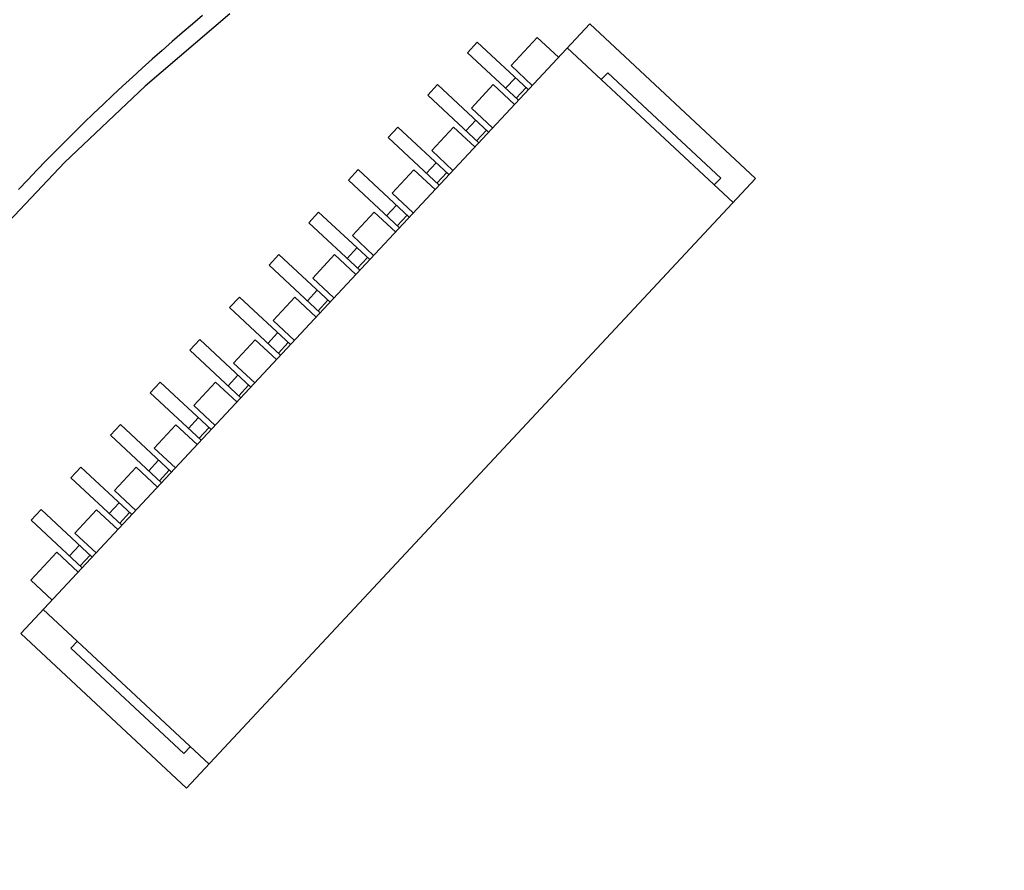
# Model space of a CAD drawing. Header units: inches. Extents: x -109 to 120, y -78 to 24.
# Tile 64 of 113: x 48 to 65, y -13 to 1. Entities that reach past the tile are written whole.
import ezdxf

# ---------------------------------------------------------------- set-up
doc = ezdxf.new("R2010")
doc.units = ezdxf.units.IN
doc.header["$LTSCALE"] = 1.21
doc.header["$MEASUREMENT"] = 0
doc.header["$PDMODE"] = 3
doc.header["$PDSIZE"] = 0.3125
doc.layers.get('0').update_dxf_attribs({"linetype": 'CONTINUOUS'})
doc.layers.get('Defpoints').update_dxf_attribs({"linetype": 'CONTINUOUS'})
doc.layers.add('DIM', color=3, linetype='CONTINUOUS')
doc.layers.add('X2_94A2_X0__-__X2_7F0E5149_X0_', color=7, linetype='CONTINUOUS')
doc.styles.get("Standard").update_dxf_attribs({"font": 'txt', "width": 0.8})
doc.dimstyles.get("Standard").update_dxf_attribs({"dimtxt": 0.15625, "dimasz": 0.1875, "dimexe": 0.125, "dimexo": 0.0625, "dimgap": 0.09, "dimtad": 0, "dimtih": 1, "dimtoh": 1, "dimzin": 4, "dimdsep": 46, "dimtxsty": 'Standard', "dimblk": '_FILLED', "dimblk1": '_FILLED', "dimblk2": '_FILLED', "dimcen": 0.09, "dimazin": 1, "dimtp": 0.01, "dimtm": 0.01, "dimtfac": 1, "dimtofl": 0, "dimtmove": 0, "dimatfit": 3, "dimldrblk": '_FILLED', "dimfxl": 1, "dimtolj": 1, "dimtzin": 4, "dimarcsym": 0})

# ---------------------------------------------------------------- blocks, each defined once
blk = doc.blocks.new('_FILLED')
at = {"color": 0, "linetype": 'ByBlock'}
blk.add_solid([(0, 0), (-1, 0.167), (-1, -0.167)], dxfattribs=at)
blk = doc.blocks.new('*D38')
at = {"layer": 'Defpoints', "color": 0}
for p in [(74.303, 15.629), (74.303, 12.814), (44.693, -13.245)]:
    blk.add_point(p, dxfattribs=at)
at = {"layer": 'DIM', "color": 0, "lineweight": -2}
for p, q in [((44.693, -13.183), (44.693, 15.754)), ((74.303, 12.876), (74.303, 15.754)), ((46.193, 15.629), (57.208, 15.629)), ((72.803, 15.629), (61.788, 15.629))]:
    blk.add_line(p, q, dxfattribs=at)
at = {"layer": 'DIM', "color": 0, "lineweight": -2, "xscale": 1.5, "yscale": 1.5, "zscale": 1.5}
for p, rotation in [((44.693, 15.629), 180), ((74.303, 15.629), 360)]:
    blk.add_blockref('_FILLED', p, dxfattribs=dict(at, rotation=rotation))
at = {"layer": 'DIM', "color": 0, "insert": (59.498, 15.629), "char_height": 1.5, "attachment_point": 5}
blk.add_mtext('\\A1;29.61', dxfattribs=at)
blk = doc.blocks.new('*D54')
at = {"layer": 'Defpoints', "color": 0}
for p in [(107.188, 21.91), (41.19, -11.284), (107.188, -11.288)]:
    blk.add_point(p, dxfattribs=at)
at = {"layer": 'DIM', "color": 0, "lineweight": -2}
for p, q in [((41.19, -11.222), (41.19, 22.035)), ((107.188, -11.225), (107.188, 22.035)), ((42.69, 21.91), (71.899, 21.91)), ((105.688, 21.91), (76.479, 21.91))]:
    blk.add_line(p, q, dxfattribs=at)
at = {"layer": 'DIM', "color": 0, "lineweight": -2, "xscale": 1.5, "yscale": 1.5, "zscale": 1.5, "rotation": 180}
blk.add_blockref('_FILLED', (41.19, 21.91), dxfattribs=at)
at = {"layer": 'DIM', "color": 0, "lineweight": -2, "xscale": 1.5, "yscale": 1.5, "zscale": 1.5}
blk.add_blockref('_FILLED', (107.188, 21.91), dxfattribs=at)
at = {"layer": 'DIM', "color": 0, "insert": (74.189, 21.91), "char_height": 1.5, "attachment_point": 5}
blk.add_mtext('\\A1;66.00', dxfattribs=at)

msp = doc.modelspace()

# ---------------------------------------------------------------- linework, layer by layer
at = {"color": 7, "linetype": 'Continuous'}
for p, q in [((51.213, 1.49), (49.759, 0.249)), ((50.746, 1.46), (50.571, 1.312)), ((50.571, 1.312), (50.396, 1.163)), ((50.396, 1.163), (50.223, 1.013)), ((50.05, 0.862), (49.879, 0.71)), ((50.223, 1.013), (50.05, 0.862)), ((49.879, 0.71), (49.708, 0.557)), ((49.708, 0.557), (49.539, 0.403)), ((49.539, 0.403), (49.37, 0.247)), ((49.759, 0.249), (48.373, -1.067)), ((49.37, 0.247), (49.202, 0.091)), ((49.202, 0.091), (49.036, -0.067)), ((49.036, -0.067), (48.87, -0.225)), ((48.87, -0.225), (48.705, -0.385)), ((48.705, -0.385), (48.542, -0.546)), ((48.542, -0.546), (48.379, -0.707)), ((48.379, -0.707), (48.217, -0.87)), ((48.217, -0.87), (48.057, -1.034)), ((48.373, -1.067), (47.057, -2.453)), ((48.057, -1.034), (47.897, -1.198)), ((47.897, -1.198), (47.738, -1.364)), ((47.738, -1.364), (47.581, -1.531))]:
    msp.add_line(p, q, dxfattribs=at)
at = {"layer": 'X2_94A2_X0__-__X2_7F0E5149_X0_', "color": 6, "linetype": 'Continuous'}
for p, q in [((47.618, -9.173), (57.405, 1.321)), ((60.257, -1.339), (57.405, 1.321)), ((56.051, 0.602), (56.501, 1.085)), ((56.867, 0.744), (56.501, 1.085)), ((55.47, 1.006), (55.3, 0.823)), ((55.47, 1.006), (56.348, 0.188)), ((59.87, -1.754), (57.018, 0.906)), ((55.3, 0.823), (56.178, 0.005)), ((56.051, 0.602), (56.416, 0.261)), ((56.129, 0.392), (55.958, 0.21)), ((57.603, 0.36), (57.714, 0.479)), ((57.714, 0.479), (59.659, -1.334)), ((54.788, 0.275), (54.618, 0.092)), ((54.788, 0.275), (55.666, -0.544)), ((55.369, -0.129), (55.744, 0.273)), ((55.744, 0.273), (56.109, -0.068)), ((56.141, 0.039), (56.312, 0.222)), ((54.618, 0.092), (55.496, -0.726)), ((55.369, -0.129), (55.734, -0.47)), ((54.106, -0.456), (53.936, -0.639)), ((54.106, -0.456), (54.984, -1.275)), ((54.687, -0.861), (55.062, -0.458)), ((55.062, -0.458), (55.427, -0.799)), ((55.447, -0.339), (55.276, -0.522)), ((53.936, -0.639), (54.813, -1.458)), ((55.459, -0.692), (55.629, -0.509)), ((54.687, -0.861), (55.052, -1.202)), ((54.765, -1.07), (54.594, -1.253)), ((50.47, -11.833), (60.257, -1.339)), ((53.424, -1.188), (53.254, -1.371)), ((53.424, -1.188), (54.302, -2.006)), ((54.004, -1.592), (54.38, -1.19)), ((54.38, -1.19), (54.745, -1.531)), ((54.777, -1.424), (54.947, -1.241)), ((59.659, -1.334), (59.547, -1.453)), ((53.254, -1.371), (54.131, -2.189)), ((54.004, -1.592), (54.37, -1.933)), ((54.083, -1.802), (53.912, -1.984)), ((52.742, -1.919), (52.572, -2.102)), ((52.742, -1.919), (53.62, -2.737)), ((53.322, -2.323), (53.698, -1.921)), ((53.698, -1.921), (54.063, -2.262)), ((54.095, -2.155), (54.265, -1.972)), ((52.572, -2.102), (53.449, -2.92)), ((53.322, -2.323), (53.688, -2.664)), ((53.4, -2.533), (53.23, -2.716)), ((52.06, -2.65), (51.89, -2.833)), ((52.06, -2.65), (52.938, -3.469)), ((52.64, -3.055), (53.016, -2.652)), ((53.016, -2.652), (53.381, -2.993)), ((53.413, -2.886), (53.583, -2.703)), ((51.89, -2.833), (52.767, -3.652)), ((52.64, -3.055), (53.006, -3.396)), ((51.378, -3.382), (51.208, -3.564)), ((51.378, -3.382), (52.256, -4.2)), ((51.958, -3.786), (52.333, -3.384)), ((52.333, -3.384), (52.699, -3.725)), ((52.718, -3.264), (52.548, -3.447)), ((52.731, -3.617), (52.901, -3.435)), ((51.208, -3.564), (52.085, -4.383)), ((51.958, -3.786), (52.324, -4.127)), ((52.036, -3.995), (51.866, -4.178)), ((50.696, -4.113), (50.526, -4.296)), ((50.696, -4.113), (51.574, -4.931)), ((51.276, -4.517), (51.651, -4.115)), ((51.651, -4.115), (52.017, -4.456)), ((52.049, -4.349), (52.219, -4.166)), ((50.526, -4.296), (51.403, -5.114)), ((51.276, -4.517), (51.642, -4.858)), ((51.354, -4.727), (51.184, -4.91)), ((50.014, -4.844), (49.844, -5.027)), ((50.014, -4.844), (50.892, -5.663)), ((50.594, -5.249), (50.969, -4.846)), ((50.969, -4.846), (51.335, -5.187)), ((51.367, -5.08), (51.537, -4.897)), ((49.844, -5.027), (50.721, -5.846)), ((50.594, -5.249), (50.96, -5.59)), ((49.332, -5.576), (49.162, -5.758)), ((49.332, -5.576), (50.21, -6.394)), ((49.912, -5.98), (50.287, -5.578)), ((50.287, -5.578), (50.653, -5.919)), ((50.672, -5.458), (50.502, -5.641)), ((49.162, -5.758), (50.039, -6.577)), ((50.685, -5.811), (50.855, -5.629)), ((49.912, -5.98), (50.278, -6.321)), ((49.99, -6.189), (49.82, -6.372)), ((48.65, -6.307), (48.48, -6.49)), ((48.65, -6.307), (49.528, -7.125)), ((49.23, -6.711), (49.605, -6.309)), ((49.605, -6.309), (49.971, -6.65)), ((50.003, -6.543), (50.173, -6.36)), ((48.48, -6.49), (49.357, -7.308)), ((49.23, -6.711), (49.596, -7.052)), ((49.308, -6.921), (49.138, -7.104)), ((47.968, -7.038), (47.797, -7.221)), ((47.968, -7.038), (48.846, -7.857)), ((48.548, -7.442), (48.923, -7.04)), ((48.923, -7.04), (49.289, -7.381)), ((49.321, -7.274), (49.491, -7.091)), ((47.797, -7.221), (48.675, -8.039)), ((48.548, -7.442), (48.914, -7.783)), ((47.791, -8.254), (48.241, -7.772)), ((48.241, -7.772), (48.607, -8.113)), ((48.626, -7.652), (48.456, -7.835)), ((48.638, -8.005), (48.809, -7.823)), ((48.157, -8.595), (47.791, -8.254)), ((48.005, -8.758), (50.857, -11.418)), ((50.47, -11.833), (47.618, -9.173)), ((48.479, -9.423), (48.591, -9.303)), ((50.423, -11.236), (48.479, -9.423)), ((50.535, -11.117), (50.423, -11.236))]:
    msp.add_line(p, q, dxfattribs=at)

# ---------------------------------------------------------------- dimensions: what is measured, and where the dimension line sits
at = {"layer": 'DIM'}
for base, p1, p2, picture, middle in [((107.188, 21.91), (41.19, -11.284), (107.188, -11.288), '*D54', (74.189, 21.91)), ((74.303, 15.629), (44.693, -13.245), (74.303, 12.814), '*D38', (59.498, 15.629))]:
    dim = msp.add_linear_dim(base=base, p1=p1, p2=p2, dimstyle='Standard', override={"dimtxt": 1.5, "dimasz": 1.5, "dimtih": 0, "dimtoh": 0, "dimzin": 0, "dimcen": 0.198, "dimadec": 0, "dimazin": 0, "dimtp": 0, "dimtm": 0, "dimtdec": 4, "dimtzin": 0}, dxfattribs=at)
    dim.commit()
    dim.dimension.update_dxf_attribs({"geometry": picture, "text_midpoint": middle})

doc.saveas('drawing.dxf')
